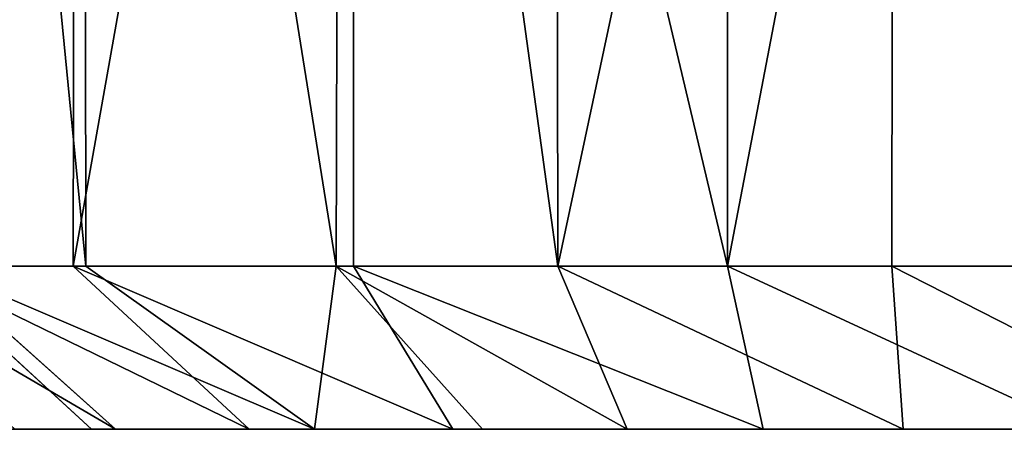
# Model space of a CAD drawing. Extents: x 0 to 35.8, y 0 to 27.5.
# Tile 184 of 256: x 24.66 to 25.123, y 0.707 to 0.9. Entities that reach past the tile are written whole.
import ezdxf

# ---------------------------------------------------------------- set-up
doc = ezdxf.new("R2010")
doc.units = 0
doc.header["$MEASUREMENT"] = 0
doc.layers.get('0').update_dxf_attribs({"color": 13, "linetype": 'CONTINUOUS'})
doc.layers.add('HDI8056C_KNOBS_-_4', color=252, linetype='CONTINUOUS')

# ---------------------------------------------------------------- blocks, each defined once
blk = doc.blocks.new('RGM8658UC_TRADECAD_V06_DXF')
at = {"layer": 'HDI8056C_KNOBS_-_4', "color": 0}
for p, q in [((24.6865, 1.5271, 2.4296), (24.685, 0.7841, 2.4289)), ((24.6865, 1.5271, 2.4296), (24.685, 0.7841, 2.4289)), ((24.691, 0.7841, 3.418), (24.6901, 1.5272, 3.4186)), ((24.691, 0.7841, 3.418), (24.6901, 1.5272, 3.4186)), ((24.811, 1.5272, 3.5826), (24.8089, 0.7841, 3.5797)), ((24.811, 1.5272, 3.5826), (24.8089, 0.7841, 3.5797)), ((24.8171, 1.5272, 2.2412), (24.817, 0.7841, 2.2465)), ((24.8171, 1.5272, 2.2412), (24.817, 0.7841, 2.2465)), ((24.9133, 0.7841, 3.6796), (24.9121, 1.5272, 3.6785)), ((24.9133, 0.7841, 3.6796), (24.9121, 1.5272, 3.6785)), ((24.9932, 0.7841, 2.0889), (24.9931, 1.5273, 2.0878)), ((24.9932, 0.7841, 2.0889), (24.9931, 1.5273, 2.0878)), ((25.0715, 1.5272, 3.7907), (25.0705, 0.7841, 3.7921)), ((25.0715, 1.5272, 3.7907), (25.0705, 0.7841, 3.7921)), ((24.6102, 0.7841, 2.6179), (24.685, 0.7841, 2.4289)), ((24.6102, 0.7841, 2.6179), (24.6937, 0.7073, 2.6034)), ((24.6102, 0.7841, 2.6179), (24.685, 0.7841, 2.4289)), ((24.6102, 0.7841, 2.6179), (24.6937, 0.7073, 2.6034)), ((24.691, 0.7841, 3.418), (24.6193, 0.7841, 3.2561)), ((24.6193, 0.7841, 3.2561), (24.705, 0.7073, 3.2384)), ((24.6193, 0.7841, 3.2561), (24.705, 0.7073, 3.2384)), ((24.691, 0.7841, 3.418), (24.6193, 0.7841, 3.2561)), ((24.685, 0.7841, 2.4289), (24.817, 0.7841, 2.2465)), ((24.7679, 0.7073, 2.4524), (24.685, 0.7841, 2.4289)), ((24.685, 0.7841, 2.4289), (24.817, 0.7841, 2.2465)), ((24.7679, 0.7073, 2.4524), (24.685, 0.7841, 2.4289)), ((24.8089, 0.7841, 3.5797), (24.691, 0.7841, 3.418)), ((24.8089, 0.7841, 3.5797), (24.691, 0.7841, 3.418)), ((24.7987, 0.7073, 3.4186), (24.691, 0.7841, 3.418)), ((24.7987, 0.7073, 3.4186), (24.691, 0.7841, 3.418)), ((24.9133, 0.7841, 3.6796), (24.8089, 0.7841, 3.5797)), ((24.9133, 0.7841, 3.6796), (24.8089, 0.7841, 3.5797)), ((24.8089, 0.7841, 3.5797), (24.8778, 0.7073, 3.5194)), ((24.8089, 0.7841, 3.5797), (24.8778, 0.7073, 3.5194)), ((24.817, 0.7841, 2.2465), (24.9932, 0.7841, 2.0889)), ((24.817, 0.7841, 2.2465), (24.9932, 0.7841, 2.0889)), ((24.817, 0.7841, 2.2465), (24.8638, 0.7073, 2.3124)), ((24.817, 0.7841, 2.2465), (24.8638, 0.7073, 2.3124)), ((25.0705, 0.7841, 3.7921), (24.9133, 0.7841, 3.6796)), ((24.9459, 0.7073, 3.5848), (24.9133, 0.7841, 3.6796)), ((24.9459, 0.7073, 3.5848), (24.9133, 0.7841, 3.6796)), ((25.0705, 0.7841, 3.7921), (24.9133, 0.7841, 3.6796)), ((24.9932, 0.7841, 2.0889), (25.1412, 0.7841, 1.9996)), ((24.9932, 0.7841, 2.0889), (25.1412, 0.7841, 1.9996)), ((25.0099, 0.7073, 2.1737), (24.9932, 0.7841, 2.0889)), ((25.0099, 0.7073, 2.1737), (24.9932, 0.7841, 2.0889)), ((25.2186, 0.7841, 3.865), (25.0705, 0.7841, 3.7921)), ((25.2186, 0.7841, 3.865), (25.0705, 0.7841, 3.7921)), ((25.0705, 0.7841, 3.7921), (25.0758, 0.7073, 3.6966)), ((25.0705, 0.7841, 3.7921), (25.0758, 0.7073, 3.6966)), ((24.8275, 0.7073, 2.8492), (24.6435, 0.7073, 2.9153)), ((24.8275, 0.7073, 2.8492), (24.6435, 0.7073, 2.9153)), ((24.8443, 0.7073, 2.6735), (24.6535, 0.7073, 2.7671)), ((24.6535, 0.7073, 2.7671), (24.6937, 0.7073, 2.6034)), ((24.8443, 0.7073, 2.6735), (24.6535, 0.7073, 2.7671)), ((24.6535, 0.7073, 2.7671), (24.6937, 0.7073, 2.6034)), ((24.6576, 0.7073, 3.0658), (24.8279, 0.7073, 3.033)), ((24.6576, 0.7073, 3.0658), (24.8279, 0.7073, 3.033)), ((24.6576, 0.7073, 3.0658), (24.705, 0.7073, 3.2384)), ((24.6576, 0.7073, 3.0658), (24.705, 0.7073, 3.2384)), ((24.7679, 0.7073, 2.4524), (24.6937, 0.7073, 2.6034)), ((24.6937, 0.7073, 2.6034), (24.8783, 0.7073, 2.4836)), ((24.6937, 0.7073, 2.6034), (24.8783, 0.7073, 2.4836)), ((24.7679, 0.7073, 2.4524), (24.6937, 0.7073, 2.6034)), ((24.8678, 0.7073, 3.2191), (24.705, 0.7073, 3.2384)), ((24.705, 0.7073, 3.2384), (24.7987, 0.7073, 3.4186)), ((24.8678, 0.7073, 3.2191), (24.705, 0.7073, 3.2384)), ((24.705, 0.7073, 3.2384), (24.7987, 0.7073, 3.4186)), ((24.8638, 0.7073, 2.3124), (24.7679, 0.7073, 2.4524)), ((24.8638, 0.7073, 2.3124), (24.7679, 0.7073, 2.4524)), ((24.9398, 0.7073, 3.4195), (24.7987, 0.7073, 3.4186)), ((24.7987, 0.7073, 3.4186), (24.8778, 0.7073, 3.5194)), ((24.9398, 0.7073, 3.4195), (24.7987, 0.7073, 3.4186)), ((24.7987, 0.7073, 3.4186), (24.8778, 0.7073, 3.5194)), ((25.0685, 0.7073, 2.7704), (24.8275, 0.7073, 2.8492)), ((24.8275, 0.7073, 2.8492), (24.8279, 0.7073, 3.033)), ((24.8275, 0.7073, 2.8492), (24.8279, 0.7073, 3.033)), ((25.0685, 0.7073, 2.7704), (24.8275, 0.7073, 2.8492)), ((24.8443, 0.7073, 2.6735), (24.8275, 0.7073, 2.8492)), ((24.8443, 0.7073, 2.6735), (24.8275, 0.7073, 2.8492)), ((24.8279, 0.7073, 3.033), (25.0818, 0.7073, 2.9881)), ((24.8678, 0.7073, 3.2191), (24.8279, 0.7073, 3.033)), ((24.8279, 0.7073, 3.033), (25.0818, 0.7073, 2.9881)), ((24.8678, 0.7073, 3.2191), (24.8279, 0.7073, 3.033)), ((25.0565, 0.7073, 2.5689), (24.8443, 0.7073, 2.6735)), ((24.8443, 0.7073, 2.6735), (24.8783, 0.7073, 2.4836)), ((25.0565, 0.7073, 2.5689), (24.8443, 0.7073, 2.6735)), ((24.8443, 0.7073, 2.6735), (24.8783, 0.7073, 2.4836)), ((25.0099, 0.7073, 2.1737), (24.8638, 0.7073, 2.3124)), ((24.8638, 0.7073, 2.3124), (24.8783, 0.7073, 2.4836)), ((24.8638, 0.7073, 2.3124), (24.8783, 0.7073, 2.4836)), ((25.0099, 0.7073, 2.1737), (24.8638, 0.7073, 2.3124)), ((25.0817, 0.7073, 3.204), (24.8678, 0.7073, 3.2191)), ((24.8678, 0.7073, 3.2191), (24.9398, 0.7073, 3.4195)), ((24.8678, 0.7073, 3.2191), (24.9398, 0.7073, 3.4195)), ((25.0817, 0.7073, 3.204), (24.8678, 0.7073, 3.2191)), ((24.8778, 0.7073, 3.5194), (24.9459, 0.7073, 3.5848)), ((24.8778, 0.7073, 3.5194), (24.9459, 0.7073, 3.5848)), ((24.8783, 0.7073, 2.4836), (25.0412, 0.7073, 2.3662)), ((24.8783, 0.7073, 2.4836), (25.0412, 0.7073, 2.3662)), ((24.9398, 0.7073, 3.4195), (25.0877, 0.7073, 3.4399)), ((24.9459, 0.7073, 3.5848), (24.9398, 0.7073, 3.4195)), ((24.9398, 0.7073, 3.4195), (25.0877, 0.7073, 3.4399)), ((24.9459, 0.7073, 3.5848), (24.9398, 0.7073, 3.4195)), ((24.9459, 0.7073, 3.5848), (25.0758, 0.7073, 3.6966)), ((24.9459, 0.7073, 3.5848), (25.0758, 0.7073, 3.6966)), ((25.0412, 0.7073, 2.3662), (25.0099, 0.7073, 2.1737)), ((25.1588, 0.7073, 2.0833), (25.0099, 0.7073, 2.1737)), ((25.0412, 0.7073, 2.3662), (25.0099, 0.7073, 2.1737)), ((25.1588, 0.7073, 2.0833), (25.0099, 0.7073, 2.1737)), ((25.0412, 0.7073, 2.3662), (25.1934, 0.7073, 2.3054)), ((25.0565, 0.7073, 2.5689), (25.0412, 0.7073, 2.3662)), ((25.0412, 0.7073, 2.3662), (25.1934, 0.7073, 2.3054)), ((25.0565, 0.7073, 2.5689), (25.0412, 0.7073, 2.3662)), ((25.2121, 0.7073, 2.5233), (25.0565, 0.7073, 2.5689)), ((25.0565, 0.7073, 2.5689), (25.0685, 0.7073, 2.7704)), ((25.0565, 0.7073, 2.5689), (25.0685, 0.7073, 2.7704)), ((25.2121, 0.7073, 2.5233), (25.0565, 0.7073, 2.5689)), ((25.0685, 0.7073, 2.7704), (25.2271, 0.7073, 2.7328)), ((25.0818, 0.7073, 2.9881), (25.0685, 0.7073, 2.7704)), ((25.0685, 0.7073, 2.7704), (25.2271, 0.7073, 2.7328)), ((25.0818, 0.7073, 2.9881), (25.0685, 0.7073, 2.7704)), ((25.0877, 0.7073, 3.4399), (25.0758, 0.7073, 3.6966)), ((25.0758, 0.7073, 3.6966), (25.2212, 0.7073, 3.7688)), ((25.0877, 0.7073, 3.4399), (25.0758, 0.7073, 3.6966)), ((25.0758, 0.7073, 3.6966), (25.2212, 0.7073, 3.7688)), ((25.0877, 0.7073, 3.4399), (25.0817, 0.7073, 3.204)), ((25.0818, 0.7073, 2.9881), (25.0817, 0.7073, 3.204)), ((25.0817, 0.7073, 3.204), (25.2277, 0.7073, 3.1976)), ((25.0817, 0.7073, 3.204), (25.2277, 0.7073, 3.1976)), ((25.0877, 0.7073, 3.4399), (25.0817, 0.7073, 3.204)), ((25.0818, 0.7073, 2.9881), (25.0817, 0.7073, 3.204)), ((25.0818, 0.7073, 2.9881), (25.2277, 0.7073, 2.9809)), ((25.0818, 0.7073, 2.9881), (25.2277, 0.7073, 2.9809)), ((25.0877, 0.7073, 3.4399), (25.227, 0.7073, 3.4472)), ((25.0877, 0.7073, 3.4399), (25.227, 0.7073, 3.4472))]:
    blk.add_line(p, q, dxfattribs=at)
at = {"layer": 'HDI8056C_KNOBS_-_4', "color": 252}
mesh = blk.add_polyface(dxfattribs=at)
corners = [(24.6865, 1.5271, 2.4296), (24.6102, 0.7841, 2.6179), (24.685, 0.7841, 2.4289), (24.6118, 1.5272, 2.6173)]
mesh.append_faces([[corners[k] for k in face] for face in [(0, 1, 2), (1, 0, 3)]], dxfattribs={"vtx0": -1, "color": 252})
mesh = blk.add_polyface(dxfattribs=at)
corners = [(24.6184, 1.5272, 3.2554), (24.691, 0.7841, 3.418), (24.6193, 0.7841, 3.2561), (24.6901, 1.5272, 3.4186)]
mesh.append_faces([[corners[k] for k in face] for face in [(0, 1, 2), (1, 0, 3)]], dxfattribs={"vtx0": -1, "color": 252})
mesh = blk.add_polyface(dxfattribs=at)
corners = [(24.8171, 1.5272, 2.2412), (24.685, 0.7841, 2.4289), (24.817, 0.7841, 2.2465)]
mesh.append_faces([[corners[k] for k in face] for face in [(0, 1, 2)]], dxfattribs={"color": 252})
mesh = blk.add_polyface(dxfattribs=at)
corners = [(24.8171, 1.5272, 2.2412), (24.6865, 1.5271, 2.4296), (24.685, 0.7841, 2.4289)]
mesh.append_faces([[corners[k] for k in face] for face in [(0, 1, 2)]], dxfattribs={"color": 252})
mesh = blk.add_polyface(dxfattribs=at)
corners = [(24.6901, 1.5272, 3.4186), (24.8089, 0.7841, 3.5797), (24.691, 0.7841, 3.418), (24.811, 1.5272, 3.5826)]
mesh.append_faces([[corners[k] for k in face] for face in [(0, 1, 2), (1, 0, 3)]], dxfattribs={"vtx0": -1, "color": 252})
mesh = blk.add_polyface(dxfattribs=at)
corners = [(24.811, 1.5272, 3.5826), (24.9133, 0.7841, 3.6796), (24.8089, 0.7841, 3.5797), (24.9121, 1.5272, 3.6785)]
mesh.append_faces([[corners[k] for k in face] for face in [(0, 1, 2), (1, 0, 3)]], dxfattribs={"vtx0": -1, "color": 252})
mesh = blk.add_polyface(dxfattribs=at)
corners = [(24.9932, 0.7841, 2.0889), (24.8171, 1.5272, 2.2412), (24.817, 0.7841, 2.2465), (24.9931, 1.5273, 2.0878)]
mesh.append_faces([[corners[k] for k in face] for face in [(0, 1, 2), (1, 0, 3)]], dxfattribs={"vtx0": -1, "color": 252})
mesh = blk.add_polyface(dxfattribs=at)
corners = [(25.0715, 1.5272, 3.7907), (24.9133, 0.7841, 3.6796), (24.9121, 1.5272, 3.6785), (25.0705, 0.7841, 3.7921)]
mesh.append_faces([[corners[k] for k in face] for face in [(0, 1, 2), (1, 0, 3)]], dxfattribs={"vtx0": -1, "color": 252})
mesh = blk.add_polyface(dxfattribs=at)
corners = [(24.9932, 0.7841, 2.0889), (25.1354, 1.5273, 2.0004), (24.9931, 1.5273, 2.0878), (25.1412, 0.7841, 1.9996)]
mesh.append_faces([[corners[k] for k in face] for face in [(0, 1, 2), (1, 0, 3)]], dxfattribs={"vtx0": -1, "color": 252})
mesh = blk.add_polyface(dxfattribs=at)
corners = [(25.0715, 1.5272, 3.7907), (25.2186, 0.7841, 3.865), (25.0705, 0.7841, 3.7921), (25.2167, 1.5272, 3.8628)]
mesh.append_faces([[corners[k] for k in face] for face in [(0, 1, 2), (1, 0, 3)]], dxfattribs={"vtx0": -1, "color": 252})
mesh = blk.add_polyface(dxfattribs=at)
corners = [(24.6102, 0.7841, 2.6179), (24.6535, 0.7073, 2.7671), (24.6937, 0.7073, 2.6034), (24.5688, 0.7841, 2.7947)]
mesh.append_faces([[corners[k] for k in face] for face in [(0, 1, 2), (1, 0, 3)]], dxfattribs={"vtx0": -1, "color": 252})
mesh = blk.add_polyface(dxfattribs=at)
corners = [(24.5737, 0.7841, 3.0984), (24.705, 0.7073, 3.2384), (24.6576, 0.7073, 3.0658), (24.6193, 0.7841, 3.2561)]
mesh.append_faces([[corners[k] for k in face] for face in [(0, 1, 2), (1, 0, 3)]], dxfattribs={"vtx0": -1, "color": 252})
mesh = blk.add_polyface(dxfattribs=at)
corners = [(24.6102, 0.7841, 2.6179), (24.7679, 0.7073, 2.4524), (24.685, 0.7841, 2.4289)]
mesh.append_faces([[corners[k] for k in face] for face in [(0, 1, 2)]], dxfattribs={"color": 252})
mesh = blk.add_polyface(dxfattribs=at)
corners = [(24.6102, 0.7841, 2.6179), (24.6937, 0.7073, 2.6034), (24.7679, 0.7073, 2.4524)]
mesh.append_faces([[corners[k] for k in face] for face in [(0, 1, 2)]], dxfattribs={"color": 252})
mesh = blk.add_polyface(dxfattribs=at)
corners = [(24.7987, 0.7073, 3.4186), (24.705, 0.7073, 3.2384), (24.6193, 0.7841, 3.2561)]
mesh.append_faces([[corners[k] for k in face] for face in [(0, 1, 2)]], dxfattribs={"color": 252})
mesh = blk.add_polyface(dxfattribs=at)
corners = [(24.7987, 0.7073, 3.4186), (24.6193, 0.7841, 3.2561), (24.691, 0.7841, 3.418)]
mesh.append_faces([[corners[k] for k in face] for face in [(0, 1, 2)]], dxfattribs={"color": 252})
mesh = blk.add_polyface(dxfattribs=at)
corners = [(24.685, 0.7841, 2.4289), (24.8638, 0.7073, 2.3124), (24.817, 0.7841, 2.2465)]
mesh.append_faces([[corners[k] for k in face] for face in [(0, 1, 2)]], dxfattribs={"color": 252})
mesh = blk.add_polyface(dxfattribs=at)
corners = [(24.7679, 0.7073, 2.4524), (24.8638, 0.7073, 2.3124), (24.685, 0.7841, 2.4289)]
mesh.append_faces([[corners[k] for k in face] for face in [(0, 1, 2)]], dxfattribs={"color": 252})
mesh = blk.add_polyface(dxfattribs=at)
corners = [(24.8089, 0.7841, 3.5797), (24.7987, 0.7073, 3.4186), (24.691, 0.7841, 3.418)]
mesh.append_faces([[corners[k] for k in face] for face in [(0, 1, 2)]], dxfattribs={"color": 252})
mesh = blk.add_polyface(dxfattribs=at)
corners = [(24.8089, 0.7841, 3.5797), (24.8778, 0.7073, 3.5194), (24.7987, 0.7073, 3.4186)]
mesh.append_faces([[corners[k] for k in face] for face in [(0, 1, 2)]], dxfattribs={"color": 252})
mesh = blk.add_polyface(dxfattribs=at)
corners = [(24.8089, 0.7841, 3.5797), (24.9459, 0.7073, 3.5848), (24.8778, 0.7073, 3.5194), (24.9133, 0.7841, 3.6796)]
mesh.append_faces([[corners[k] for k in face] for face in [(0, 1, 2), (1, 0, 3)]], dxfattribs={"vtx0": -1, "color": 252})
mesh = blk.add_polyface(dxfattribs=at)
corners = [(24.817, 0.7841, 2.2465), (25.0099, 0.7073, 2.1737), (24.9932, 0.7841, 2.0889)]
mesh.append_faces([[corners[k] for k in face] for face in [(0, 1, 2)]], dxfattribs={"color": 252})
mesh = blk.add_polyface(dxfattribs=at)
corners = [(24.8638, 0.7073, 2.3124), (25.0099, 0.7073, 2.1737), (24.817, 0.7841, 2.2465)]
mesh.append_faces([[corners[k] for k in face] for face in [(0, 1, 2)]], dxfattribs={"color": 252})
mesh = blk.add_polyface(dxfattribs=at)
corners = [(25.0758, 0.7073, 3.6966), (24.9459, 0.7073, 3.5848), (24.9133, 0.7841, 3.6796)]
mesh.append_faces([[corners[k] for k in face] for face in [(0, 1, 2)]], dxfattribs={"color": 252})
mesh = blk.add_polyface(dxfattribs=at)
corners = [(25.0705, 0.7841, 3.7921), (25.0758, 0.7073, 3.6966), (24.9133, 0.7841, 3.6796)]
mesh.append_faces([[corners[k] for k in face] for face in [(0, 1, 2)]], dxfattribs={"color": 252})
mesh = blk.add_polyface(dxfattribs=at)
corners = [(24.9932, 0.7841, 2.0889), (25.1588, 0.7073, 2.0833), (25.1412, 0.7841, 1.9996), (25.0099, 0.7073, 2.1737)]
mesh.append_faces([[corners[k] for k in face] for face in [(0, 1, 2), (1, 0, 3)]], dxfattribs={"vtx0": -1, "color": 252})
mesh = blk.add_polyface(dxfattribs=at)
corners = [(25.0705, 0.7841, 3.7921), (25.2212, 0.7073, 3.7688), (25.0758, 0.7073, 3.6966), (25.2186, 0.7841, 3.865)]
mesh.append_faces([[corners[k] for k in face] for face in [(0, 1, 2), (1, 0, 3)]], dxfattribs={"vtx0": -1, "color": 252})
mesh = blk.add_polyface(dxfattribs=at)
corners = [(24.6435, 0.7073, 2.9153), (24.8279, 0.7073, 3.033), (24.8275, 0.7073, 2.8492), (24.6576, 0.7073, 3.0658)]
mesh.append_faces([[corners[k] for k in face] for face in [(0, 1, 2), (1, 0, 3)]], dxfattribs={"vtx0": -1, "color": 252})
mesh = blk.add_polyface(dxfattribs=at)
corners = [(24.6535, 0.7073, 2.7671), (24.8275, 0.7073, 2.8492), (24.8443, 0.7073, 2.6735), (24.6435, 0.7073, 2.9153)]
mesh.append_faces([[corners[k] for k in face] for face in [(0, 1, 2), (1, 0, 3)]], dxfattribs={"vtx0": -1, "color": 252})
mesh = blk.add_polyface(dxfattribs=at)
corners = [(24.6937, 0.7073, 2.6034), (24.8443, 0.7073, 2.6735), (24.8783, 0.7073, 2.4836), (24.6535, 0.7073, 2.7671)]
mesh.append_faces([[corners[k] for k in face] for face in [(0, 1, 2), (1, 0, 3)]], dxfattribs={"vtx0": -1, "color": 252})
mesh = blk.add_polyface(dxfattribs=at)
corners = [(24.6576, 0.7073, 3.0658), (24.8678, 0.7073, 3.2191), (24.8279, 0.7073, 3.033), (24.705, 0.7073, 3.2384)]
mesh.append_faces([[corners[k] for k in face] for face in [(0, 1, 2), (1, 0, 3)]], dxfattribs={"vtx0": -1, "color": 252})
mesh = blk.add_polyface(dxfattribs=at)
corners = [(24.7679, 0.7073, 2.4524), (24.8783, 0.7073, 2.4836), (24.8638, 0.7073, 2.3124), (24.6937, 0.7073, 2.6034)]
mesh.append_faces([[corners[k] for k in face] for face in [(0, 1, 2), (1, 0, 3)]], dxfattribs={"vtx0": -1, "color": 252})
mesh = blk.add_polyface(dxfattribs=at)
corners = [(24.705, 0.7073, 3.2384), (24.9398, 0.7073, 3.4195), (24.8678, 0.7073, 3.2191), (24.7987, 0.7073, 3.4186)]
mesh.append_faces([[corners[k] for k in face] for face in [(0, 1, 2), (1, 0, 3)]], dxfattribs={"vtx0": -1, "color": 252})
mesh = blk.add_polyface(dxfattribs=at)
corners = [(24.8778, 0.7073, 3.5194), (24.9398, 0.7073, 3.4195), (24.7987, 0.7073, 3.4186), (24.9459, 0.7073, 3.5848)]
mesh.append_faces([[corners[k] for k in face] for face in [(0, 1, 2), (1, 0, 3)]], dxfattribs={"vtx0": -1, "color": 252})
mesh = blk.add_polyface(dxfattribs=at)
corners = [(24.8275, 0.7073, 2.8492), (25.0818, 0.7073, 2.9881), (25.0685, 0.7073, 2.7704), (24.8279, 0.7073, 3.033)]
mesh.append_faces([[corners[k] for k in face] for face in [(0, 1, 2), (1, 0, 3)]], dxfattribs={"vtx0": -1, "color": 252})
mesh = blk.add_polyface(dxfattribs=at)
corners = [(24.8443, 0.7073, 2.6735), (25.0685, 0.7073, 2.7704), (25.0565, 0.7073, 2.5689), (24.8275, 0.7073, 2.8492)]
mesh.append_faces([[corners[k] for k in face] for face in [(0, 1, 2), (1, 0, 3)]], dxfattribs={"vtx0": -1, "color": 252})
mesh = blk.add_polyface(dxfattribs=at)
corners = [(24.8279, 0.7073, 3.033), (25.0817, 0.7073, 3.204), (25.0818, 0.7073, 2.9881), (24.8678, 0.7073, 3.2191)]
mesh.append_faces([[corners[k] for k in face] for face in [(0, 1, 2), (1, 0, 3)]], dxfattribs={"vtx0": -1, "color": 252})
mesh = blk.add_polyface(dxfattribs=at)
corners = [(24.8783, 0.7073, 2.4836), (25.0565, 0.7073, 2.5689), (25.0412, 0.7073, 2.3662), (24.8443, 0.7073, 2.6735)]
mesh.append_faces([[corners[k] for k in face] for face in [(0, 1, 2), (1, 0, 3)]], dxfattribs={"vtx0": -1, "color": 252})
mesh = blk.add_polyface(dxfattribs=at)
corners = [(24.8638, 0.7073, 2.3124), (25.0412, 0.7073, 2.3662), (25.0099, 0.7073, 2.1737), (24.8783, 0.7073, 2.4836)]
mesh.append_faces([[corners[k] for k in face] for face in [(0, 1, 2), (1, 0, 3)]], dxfattribs={"vtx0": -1, "color": 252})
mesh = blk.add_polyface(dxfattribs=at)
corners = [(24.8678, 0.7073, 3.2191), (25.0877, 0.7073, 3.4399), (25.0817, 0.7073, 3.204), (24.9398, 0.7073, 3.4195)]
mesh.append_faces([[corners[k] for k in face] for face in [(0, 1, 2), (1, 0, 3)]], dxfattribs={"vtx0": -1, "color": 252})
mesh = blk.add_polyface(dxfattribs=at)
corners = [(24.9459, 0.7073, 3.5848), (25.0877, 0.7073, 3.4399), (24.9398, 0.7073, 3.4195), (25.0758, 0.7073, 3.6966)]
mesh.append_faces([[corners[k] for k in face] for face in [(0, 1, 2), (1, 0, 3)]], dxfattribs={"vtx0": -1, "color": 252})
mesh = blk.add_polyface(dxfattribs=at)
corners = [(25.0099, 0.7073, 2.1737), (25.1934, 0.7073, 2.3054), (25.1588, 0.7073, 2.0833), (25.0412, 0.7073, 2.3662)]
mesh.append_faces([[corners[k] for k in face] for face in [(0, 1, 2), (1, 0, 3)]], dxfattribs={"vtx0": -1, "color": 252})
mesh = blk.add_polyface(dxfattribs=at)
corners = [(25.0412, 0.7073, 2.3662), (25.2121, 0.7073, 2.5233), (25.1934, 0.7073, 2.3054), (25.0565, 0.7073, 2.5689)]
mesh.append_faces([[corners[k] for k in face] for face in [(0, 1, 2), (1, 0, 3)]], dxfattribs={"vtx0": -1, "color": 252})
mesh = blk.add_polyface(dxfattribs=at)
corners = [(25.0565, 0.7073, 2.5689), (25.2271, 0.7073, 2.7328), (25.2121, 0.7073, 2.5233), (25.0685, 0.7073, 2.7704)]
mesh.append_faces([[corners[k] for k in face] for face in [(0, 1, 2), (1, 0, 3)]], dxfattribs={"vtx0": -1, "color": 252})
mesh = blk.add_polyface(dxfattribs=at)
corners = [(25.0685, 0.7073, 2.7704), (25.2277, 0.7073, 2.9809), (25.2271, 0.7073, 2.7328), (25.0818, 0.7073, 2.9881)]
mesh.append_faces([[corners[k] for k in face] for face in [(0, 1, 2), (1, 0, 3)]], dxfattribs={"vtx0": -1, "color": 252})
mesh = blk.add_polyface(dxfattribs=at)
corners = [(25.0758, 0.7073, 3.6966), (25.227, 0.7073, 3.4472), (25.0877, 0.7073, 3.4399), (25.2212, 0.7073, 3.7688)]
mesh.append_faces([[corners[k] for k in face] for face in [(0, 1, 2), (1, 0, 3)]], dxfattribs={"vtx0": -1, "color": 252})
mesh = blk.add_polyface(dxfattribs=at)
corners = [(25.0818, 0.7073, 2.9881), (25.2277, 0.7073, 3.1976), (25.2277, 0.7073, 2.9809), (25.0817, 0.7073, 3.204)]
mesh.append_faces([[corners[k] for k in face] for face in [(0, 1, 2), (1, 0, 3)]], dxfattribs={"vtx0": -1, "color": 252})
mesh = blk.add_polyface(dxfattribs=at)
corners = [(25.0817, 0.7073, 3.204), (25.227, 0.7073, 3.4472), (25.2277, 0.7073, 3.1976), (25.0877, 0.7073, 3.4399)]
mesh.append_faces([[corners[k] for k in face] for face in [(0, 1, 2), (1, 0, 3)]], dxfattribs={"vtx0": -1, "color": 252})

msp = doc.modelspace()

# ---------------------------------------------------------------- block references
at = {"color": 0}
msp.add_blockref('RGM8658UC_TRADECAD_V06_DXF', (0, 0), dxfattribs=at)

doc.saveas('drawing.dxf')
